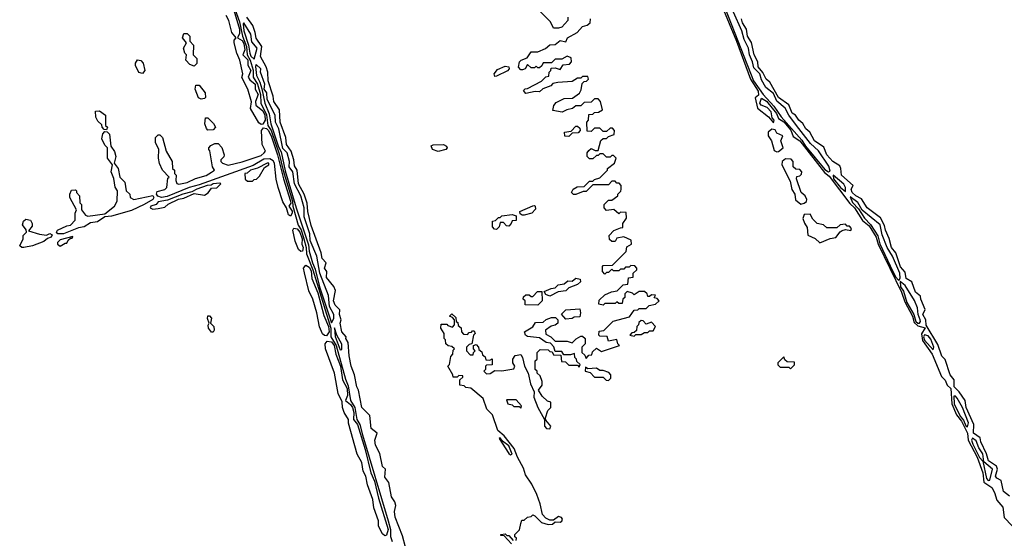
# Model space of a CAD drawing. Extents: x 2769579 to 2883812, y 684207 to 828660.
# Tile 168 of 256: x 2842650 to 2848379, y 741414 to 744430. Entities that reach past the tile are written whole.
import ezdxf

# ---------------------------------------------------------------- set-up
doc = ezdxf.new("R2010")
doc.units = 0

msp = doc.modelspace()

# ---------------------------------------------------------------- linework, layer by layer
at = {"layer": '0CON02XD'}
for points in [[(2846680.3, 744685), (2846918.7, 744075), (2846974.7, 743994.7), (2847037, 743927), (2847080.4, 743865), (2847199.7, 743729.7), (2847221.5, 743695), (2847335, 743559.5), (2847355, 743546)], [(2846724.4, 744534.4), (2846820, 744305), (2846900.9, 744085), (2846947.1, 744015), (2846948.9, 743991.1), (2846929.2, 743975), (2846942, 743915), (2847007.5, 743865), (2847035, 743830), (2847040, 743845), (2847028.3, 743858.3), (2847022, 743895), (2846998.8, 743918.8), (2846963.3, 743933.3), (2846956.9, 743945), (2846966.2, 743973.8), (2846995, 743956.2), (2847053.1, 743885), (2847065.5, 743855.5), (2847095, 743836.2), (2847136.7, 743786.7), (2847150.9, 743750.9), (2847188.2, 743725), (2847331.8, 743541.8), (2847359.6, 743519.6), (2847480.3, 743360.3), (2847506, 743336), (2847552.8, 743262.8), (2847591.4, 743231.4), (2847632.5, 743165), (2847644.8, 743124.8), (2847780.6, 742845), (2847799.5, 742789.5), (2847843.6, 742705), (2847855, 742668.9), (2847875, 742650.4), (2847917.5, 742637.5), (2847896.7, 742603.3), (2847902.8, 742565), (2847958.8, 742485), (2848013.6, 742355), (2848034, 742334), (2848045.6, 742305), (2848067.5, 742285), (2848074.1, 742195), (2848100.9, 742130.9), (2848128.7, 742095), (2848164.3, 742025), (2848167.3, 741985), (2848220, 741885), (2848254.2, 741795), (2848260.2, 741740.2), (2848305, 741710), (2848321.1, 741681.1), (2848335, 741636), (2848369.2, 741595), (2848377.5, 741535), (2848425, 741486.7)], [(2843894.1, 744515), (2843928.2, 744418.2), (2843946.2, 744335), (2843970, 744275), (2843972.9, 744225), (2843990.7, 744195), (2844007.4, 744137.4), (2844008.2, 744095), (2844033.4, 744055), (2844050.3, 743995), (2844053.8, 743943.8), (2844086.6, 743876.6), (2844094.5, 743815), (2844114, 743785), (2844159.5, 743649.5), (2844183.1, 743553.1), (2844238.1, 743375), (2844239.2, 743345), (2844270.9, 743235), (2844287, 743207), (2844303.7, 743155), (2844316, 743105), (2844317.9, 743067.9), (2844355.3, 742975), (2844460, 742635), (2844461.1, 742585), (2844490.5, 742535), (2844545, 742338.8), (2844561.4, 742301.4), (2844574.5, 742215), (2844598.9, 742175), (2844611.1, 742105), (2844628, 742075), (2844644.7, 742015), (2844794, 741515), (2844807.5, 741465), (2844808.2, 741425), (2844816.5, 741395)], [(2843895.5, 744485.5), (2843928.9, 744375), (2843929.4, 744350.6), (2843917.5, 744325), (2843945, 744308.9), (2843955, 744291.4), (2843960.8, 744255), (2843948.8, 744225), (2843976.6, 744196.6), (2843977.1, 744165), (2843994.5, 744135), (2843980, 744095), (2843989.5, 744079.5), (2844019.6, 744055), (2844020.6, 744025), (2844038, 743995), (2844022.5, 743955), (2844023, 743933), (2844065, 743900), (2844076.2, 743873.8), (2844078.2, 743845), (2844065, 743822.5), (2844055, 743820)], [(2845840, 744445), (2845840, 744425), (2845805, 744387.5), (2845785, 744380), (2845755, 744380), (2845738.3, 744418.3), (2845678.3, 744478.3)], [(2844055, 743820), (2844040.7, 743830.7), (2843993, 743913), (2843998.3, 743951.7), (2843977.5, 744025), (2843943, 744093), (2843947.5, 744115), (2843930, 744195), (2843912.5, 744235), (2843897.5, 744295), (2843898.3, 744311.7), (2843910, 744325), (2843883.3, 744355), (2843866, 744425), (2843851.2, 744455)], [(2844895, 741362.5), (2844877.5, 741427.5), (2844835, 741537.5), (2844830.8, 741569.2), (2844837.5, 741605), (2844832.5, 741625), (2844814, 741655), (2844797.7, 741737.7), (2844775, 741770), (2844777.5, 741815), (2844760.5, 741830.5), (2844746, 741906), (2844720, 741955), (2844716.7, 741985), (2844730, 742025), (2844695, 742052.5), (2844687.5, 742127.5), (2844641.4, 742175), (2844620.6, 742275), (2844610.6, 742295), (2844598, 742365), (2844579.2, 742415), (2844566.2, 742475), (2844561.7, 742551.7), (2844547.5, 742575), (2844550, 742585), (2844523.8, 742615), (2844513.8, 742665), (2844520, 742685), (2844511.2, 742715), (2844511.7, 742741.7), (2844485, 742770), (2844476.2, 742795), (2844486.7, 742855), (2844478.3, 742878.3), (2844435, 742930), (2844437.5, 742965), (2844423.3, 742985), (2844432.5, 743015), (2844410.5, 743040.5), (2844404, 743074), (2844345, 743232.5), (2844326, 743315), (2844322.3, 743362.3), (2844305.7, 743415.7), (2844271.4, 743475), (2844264.2, 743554.2), (2844249.5, 743579.5), (2844245.8, 743615), (2844228.6, 743665), (2844201.4, 743705), (2844198.8, 743745), (2844166, 743835), (2844162.5, 743905), (2844128, 743955), (2844124.2, 743985), (2844095.7, 744075), (2844094.2, 744124.2), (2844084.3, 744155), (2844051.2, 744215), (2844058.8, 744275), (2844025, 744322.5), (2844020.8, 744355), (2844005.8, 744395.8), (2843970.8, 744445)], [(2846145, 743220), (2846158.3, 743221.7), (2846160, 743245), (2846180, 743275), (2846178.3, 743308.3), (2846145, 743310), (2846135, 743300), (2846107, 743327), (2846065, 743320), (2846050, 743335), (2846050, 743355), (2846075, 743380), (2846095, 743380), (2846130, 743405), (2846130, 743415), (2846147, 743433), (2846150, 743445), (2846150, 743465), (2846138.3, 743478.3), (2846125, 743480), (2846115, 743490), (2846095, 743490), (2846075, 743470), (2845985, 743470), (2845945, 743430), (2845928.3, 743431.7), (2845885, 743412.5), (2845873, 743413), (2845860, 743425), (2845870, 743445), (2845893, 743457), (2845935, 743460), (2845965, 743490), (2845985, 743490), (2845995, 743500), (2846025, 743510), (2846070, 743555), (2846070, 743565), (2846110, 743595), (2846120, 743625), (2846105, 743640), (2846095, 743640), (2846085, 743630), (2846065, 743630), (2846045, 743650), (2846025, 743650), (2846015, 743640), (2846005, 743640), (2845985, 743620), (2845965, 743620), (2845952.5, 743635), (2845952.5, 743655), (2845960.7, 743669.3), (2845975, 743680), (2845998.3, 743668.3), (2846015, 743670), (2846031.7, 743728.3), (2846045, 743740), (2846065, 743740), (2846075, 743750), (2846108.3, 743761.7), (2846110, 743785), (2846098.3, 743798.3), (2846085, 743800), (2846065, 743780), (2846045, 743780), (2846025, 743800), (2845995, 743800), (2845975, 743780), (2845951.7, 743781.7), (2845950, 743835), (2845960, 743845), (2845961.7, 743878.3), (2845985, 743880), (2845995, 743890), (2846017, 743893), (2846040, 743905), (2846030, 743955), (2846015, 743970), (2845995, 743970), (2845975, 743950), (2845935, 743947.5), (2845915, 743930), (2845885, 743930), (2845867, 743913), (2845833.6, 743906.4), (2845807, 743893), (2845751.7, 743901.7), (2845758.3, 743931.7), (2845771.7, 743948.3), (2845818.3, 743971.7), (2845867, 743973), (2845906.4, 744003.6), (2845917, 744023), (2845921.7, 744058.3), (2845935, 744070), (2845948.3, 744071.7), (2845960, 744085), (2845955, 744100), (2845925, 744100), (2845915, 744090), (2845895, 744090), (2845865, 744070), (2845780, 744065), (2845751.7, 744058.3), (2845740, 744045), (2845693, 744027), (2845675, 744010), (2845648.3, 744011.7), (2845595, 744000), (2845581.7, 744018.3), (2845591.7, 744028.3), (2845605, 744030), (2845685, 744072.5), (2845711.7, 744098.3), (2845728.3, 744101.7), (2845730, 744125), (2845740, 744135), (2845741.7, 744148.3), (2845765, 744150), (2845795, 744140), (2845811.7, 744168.3), (2845848.3, 744171.7), (2845860, 744185), (2845858.3, 744208.3), (2845835, 744217.5), (2845805, 744200), (2845765, 744200), (2845745, 744180), (2845695, 744180), (2845688.3, 744161.7), (2845675, 744150), (2845665, 744150), (2845655, 744160), (2845645, 744150), (2845625, 744150), (2845605, 744170), (2845590, 744145), (2845575, 744137.5), (2845565, 744137.5), (2845553, 744153), (2845558.8, 744185), (2845567.5, 744195), (2845601.7, 744208.3), (2845625, 744242.5), (2845665, 744243.3), (2845708.3, 744261.7), (2845735, 744283.8), (2845765, 744286.7), (2845795, 744308.8), (2845828.3, 744301.7), (2845837.5, 744325), (2845892.5, 744355), (2845925, 744390), (2845951.7, 744398.3), (2845968.3, 744411.7), (2845970, 744435)], [(2847355, 743546), (2847365, 743550), (2847358.3, 743578.3), (2847296.8, 743666.8), (2847250.6, 743710.6), (2847169.4, 743815), (2847124.7, 743874.7), (2847104.4, 743915), (2847055, 743955.8), (2847035, 744001.1), (2846990.6, 744035), (2846965, 744081.2), (2846956.5, 744115), (2846920.8, 744150.8), (2846914.4, 744185), (2846895.6, 744225), (2846889.5, 744265), (2846864.6, 744314.6), (2846851.1, 744365), (2846803.9, 744473.9)], [(2848408.6, 741658.6), (2848374.3, 741685), (2848360.7, 741750.7), (2848335, 741763.3), (2848326.7, 741775), (2848338.8, 741815), (2848332.5, 741832.5), (2848285.8, 741865), (2848275.8, 741905), (2848242.5, 741975), (2848238, 741998), (2848200, 742025), (2848201.2, 742075), (2848156.2, 742175), (2848150, 742215), (2848116.7, 742265), (2848087.5, 742295), (2848086.7, 742335), (2848063.3, 742365), (2848033.8, 742453.8), (2848015, 742473.3), (2847991.2, 742541.2), (2847923, 742653), (2847922.5, 742685), (2847903.8, 742715), (2847917.5, 742745), (2847892.5, 742805), (2847891.7, 742821.7), (2847862.5, 742845), (2847840, 742905), (2847807.5, 742925), (2847801.7, 742961.7), (2847775, 742993.3), (2847747.5, 743075), (2847722.5, 743105), (2847708, 743158), (2847686.7, 743205), (2847682.3, 743232.3), (2847658.3, 743278.3), (2847580, 743335), (2847548.3, 743388.3), (2847513.8, 743405), (2847492.5, 743425), (2847487.5, 743445), (2847500, 743465), (2847431.2, 743525), (2847428, 743565), (2847420.8, 743580.8), (2847380, 743605), (2847345, 743643.3), (2847328.6, 743688.6), (2847273.3, 743725), (2847246.2, 743776.2), (2847223.3, 743795), (2847206.1, 743826.1), (2847183.3, 743845), (2847164, 743874), (2847145, 743886.7), (2847124.2, 743934.2), (2847065, 743978), (2847015, 744067.5), (2846993.8, 744085), (2846973.6, 744123.6), (2846946.2, 744155), (2846943.8, 744185), (2846924, 744225), (2846908, 744298), (2846884, 744335), (2846878.8, 744375), (2846855, 744412.5), (2846850, 744435)], [(2844015, 744200), (2844031.4, 744265), (2844001.1, 744301.1), (2843995, 744346.7), (2843955, 744412.5), (2843950, 744405), (2843954.5, 744365.5), (2843982.1, 744282.1), (2843988.1, 744235), (2843995, 744218.8), (2844015, 744200)], [(2843665, 744160), (2843639.3, 744169.3), (2843617.5, 744195), (2843620, 744225), (2843610, 744235), (2843602.5, 744265), (2843620, 744295), (2843597.5, 744325), (2843605, 744350), (2843625, 744350), (2843640, 744335), (2843640, 744305), (2843661.7, 744281.7), (2843660, 744225), (2843680, 744205), (2843680, 744175), (2843665, 744160)], [(2843365, 744117.5), (2843342.3, 744122.3), (2843323, 744163), (2843323, 744177), (2843335, 744197.5), (2843355, 744193.3), (2843367.7, 744177.7), (2843377.5, 744135), (2843365, 744117.5)], [(2844465, 742667.5), (2844478.3, 742691.7), (2844477.1, 742715), (2844452.9, 742762.9), (2844445.7, 742825), (2844395.8, 742955), (2844378.6, 743055), (2844340, 743145), (2844338.1, 743185), (2844304.3, 743284.3), (2844305.4, 743335), (2844286.5, 743405), (2844248.1, 743475), (2844238.9, 743545), (2844218.6, 743575), (2844219.2, 743605), (2844207.1, 743655), (2844180.8, 743680.8), (2844156.9, 743795), (2844139.2, 743835), (2844136, 743875), (2844090, 743965), (2844087.1, 744005), (2844072.5, 744025), (2844075.8, 744055), (2844051.2, 744125), (2844053.3, 744145), (2844025, 744170), (2844021.7, 744158.3), (2844028, 744105), (2844047.3, 744067.3), (2844058, 744028), (2844076.2, 743945), (2844101.7, 743881.7), (2844111.9, 743825), (2844155, 743691.2), (2844171.9, 743661.9), (2844195, 743551.2), (2844258.2, 743335), (2844329.7, 743119.7), (2844333.2, 743083.2), (2844352.7, 743015), (2844368.9, 742978.9), (2844395, 742876.2), (2844465, 742667.5)], [(2845415, 744100), (2845410, 744115), (2845429.5, 744140.5), (2845475, 744160), (2845496.7, 744155), (2845497.5, 744145), (2845488, 744132), (2845425, 744102.5), (2845415, 744100)], [(2843705, 743967.5), (2843690, 743975), (2843670, 744025), (2843675, 744050), (2843695, 744050), (2843730, 744005), (2843731.7, 743978.3), (2843725, 743972.5), (2843705, 743967.5)], [(2843155, 743790), (2843141.7, 743791.7), (2843130, 743805), (2843128.3, 743818.3), (2843105, 743840), (2843093.6, 743863.6), (2843091.7, 743898.3), (2843115, 743900), (2843150, 743875), (2843150, 743815), (2843160, 743805), (2843155, 743790)], [(2843745, 743787.5), (2843736.4, 743796.4), (2843727.5, 743825), (2843731.7, 743858.3), (2843745, 743860), (2843777, 743827), (2843790, 743805), (2843775, 743790), (2843745, 743787.5)], [(2844225, 743287.5), (2844213.3, 743295), (2844202.5, 743335), (2844180.5, 743370.5), (2844153.8, 743455), (2844142.3, 743502.3), (2844131.8, 743595), (2844125, 743609.4), (2844105, 743620.4), (2844071.1, 743618.9), (2844008.9, 743581.1), (2843695, 743468.8), (2843635.5, 743454.5), (2843507.9, 743402.1), (2843475, 743395.5), (2843453, 743403), (2843446.2, 743415), (2843450, 743430), (2843495, 743443.3), (2843506.7, 743455), (2843512.5, 743507.5), (2843520, 743515), (2843480, 743555), (2843463, 743593), (2843457.5, 743625), (2843460, 743675), (2843440, 743715), (2843440, 743745), (2843455, 743760), (2843465, 743760), (2843480, 743745), (2843502.5, 743665), (2843537.5, 743605), (2843540, 743565), (2843550, 743555), (2843550, 743535), (2843560, 743525), (2843557.5, 743495), (2843565, 743477.5), (2843575.8, 743474.2), (2843625, 743482.5), (2843672.7, 743507.3), (2843735, 743524), (2843765, 743543.3), (2843782.5, 743555), (2843772.5, 743575), (2843757, 743667), (2843750, 743675), (2843750, 743685), (2843761.7, 743698.3), (2843785, 743710), (2843805, 743710), (2843827, 743687), (2843840, 743645), (2843837, 743633), (2843820, 743615), (2843820, 743605), (2843830, 743595), (2843863.6, 743583.6), (2843945, 743602.5), (2844055, 743640), (2844073.3, 743655), (2844080, 743665), (2844060, 743705), (2844057.5, 743785), (2844068.3, 743801.7), (2844085, 743797.1), (2844098.5, 743785), (2844115, 743749.4), (2844150.8, 743645), (2844184, 743504), (2844226.5, 743375), (2844226.9, 743363.1), (2844216, 743345), (2844235, 743316), (2844235.6, 743305), (2844225, 743287.5)], [(2845845, 743750), (2845821.7, 743751.7), (2845820, 743775), (2845858.3, 743781.7), (2845885, 743810), (2845895, 743810), (2845908.3, 743798.3), (2845910, 743785), (2845898.3, 743771.7), (2845865, 743770), (2845845, 743750)], [(2847055, 743661.2), (2847065, 743663.8), (2847092.5, 743685), (2847077.5, 743725), (2847090, 743755), (2847055, 743770), (2847045, 743790), (2847025, 743792.5), (2847003.8, 743775), (2847003.8, 743755), (2847023.8, 743725), (2847039.5, 743669.5), (2847055, 743661.2)], [(2842905, 743184.4), (2842872.5, 743185), (2842863.3, 743195), (2842870, 743205), (2842925, 743232), (2842945.7, 743234.3), (2842973.3, 743265), (2842972.5, 743305), (2842980, 743325), (2842942.5, 743395), (2842942.5, 743415), (2842951.7, 743438.3), (2842975, 743440), (2842980, 743435), (2842980, 743425), (2842997.5, 743405), (2843000, 743365), (2843010, 743355), (2843010, 743325), (2843033.6, 743293.6), (2843047, 743287), (2843145, 743300), (2843202.5, 743345), (2843217.5, 743375), (2843220, 743435), (2843206.1, 743456.1), (2843197, 743507), (2843182.5, 743545), (2843190, 743585), (2843160, 743625), (2843160, 743685), (2843145, 743700), (2843127, 743737), (2843133, 743767), (2843145, 743780), (2843158.3, 743778.3), (2843172.5, 743765), (2843180, 743695), (2843202.5, 743662.5), (2843210, 743635), (2843200, 743595), (2843223.6, 743563.6), (2843233.3, 743513.3), (2843262.5, 743485), (2843270, 743435), (2843290, 743415), (2843292.5, 743395), (2843315, 743383.3), (2843425, 743407.5), (2843431.2, 743395), (2843425, 743384), (2843375, 743355.6), (2843299.6, 743320.4), (2843185, 743286.7), (2843145, 743284), (2843102.5, 743255), (2843061.1, 743248.9), (2843025, 743225.5), (2842991.2, 743218.8), (2842905, 743184.4)], [(2845085, 743663.8), (2845052.5, 743675), (2845043, 743697), (2845055, 743702.5), (2845115, 743703.3), (2845132.5, 743695), (2845137.5, 743685), (2845130, 743675), (2845085, 743663.8)], [(2847195, 743357.5), (2847215, 743362.5), (2847228.3, 743371.7), (2847230, 743385), (2847220, 743405), (2847197.5, 743425), (2847170, 743505), (2847171.7, 743518.3), (2847188.3, 743521.7), (2847198.3, 743531.7), (2847200, 743545), (2847188.3, 743558.3), (2847165, 743560), (2847150, 743575), (2847150, 743605), (2847138.3, 743618.3), (2847105, 743620), (2847086.2, 743605), (2847083.8, 743585), (2847131.7, 743491.7), (2847142.7, 743442.7), (2847159.2, 743415), (2847162.9, 743382.9), (2847195, 743357.5)], [(2844005, 743490), (2844015, 743500), (2844028.3, 743501.7), (2844045, 743520), (2844075, 743570), (2844100, 743585), (2844100, 743595), (2844090, 743595), (2844034.2, 743565.8), (2843993.3, 743555), (2843972.5, 743537.5), (2843960, 743535), (2843961.7, 743501.7), (2843975, 743490), (2844005, 743490)], [(2847455, 743430), (2847454.2, 743455), (2847445, 743474), (2847383.6, 743526.4), (2847385, 743504.3), (2847425, 743454.5), (2847455, 743430)], [(2843425, 743327.5), (2843455, 743332.5), (2843495, 743340), (2843513, 743357), (2843573, 743387), (2843605, 743392.5), (2843665, 743420), (2843725, 743410), (2843746.4, 743423.6), (2843765, 743450), (2843797, 743453), (2843820, 743475), (2843815, 743480), (2843775, 743476.2), (2843763.3, 743466.7), (2843740, 743465), (2843680, 743445), (2843651.7, 743428.3), (2843600, 743415), (2843510, 743380), (2843455, 743370), (2843443.9, 743356.1), (2843412.5, 743345), (2843410, 743335), (2843425, 743327.5)], [(2847765, 742913.3), (2847773.2, 742926.8), (2847770, 742955), (2847728.5, 743055), (2847696.7, 743105), (2847668.3, 743178.3), (2847656.6, 743236.6), (2847552.1, 743322.1), (2847527.2, 743367.2), (2847481.2, 743398.8), (2847495, 743366), (2847530.3, 743330.3), (2847564.5, 743275), (2847599.5, 743239.5), (2847642.9, 743172.9), (2847655, 743125.8), (2847715, 742998.1), (2847745, 742934.4), (2847765, 742913.3)], [(2845585, 743292.5), (2845572.5, 743292.5), (2845561.7, 743301.7), (2845560, 743315), (2845635, 743347.5), (2845645, 743350), (2845650, 743345), (2845651.7, 743328.3), (2845630, 743305), (2845585, 743292.5)], [(2845425, 743210), (2845411.7, 743211.7), (2845400, 743225), (2845401.7, 743258.3), (2845418.3, 743261.7), (2845435, 743280), (2845445, 743280), (2845455, 743290), (2845515, 743297.5), (2845538.3, 743288.3), (2845538.3, 743261.7), (2845515, 743260), (2845510, 743245), (2845495, 743230), (2845481.7, 743231.7), (2845465, 743250), (2845445, 743250), (2845440, 743225), (2845425, 743210)], [(2847305, 743132.5), (2847365, 743156.7), (2847397.7, 743162.3), (2847423.3, 743196.7), (2847435, 743203.3), (2847455, 743210), (2847485, 743203.3), (2847490, 743215), (2847478.3, 743228.3), (2847465, 743230), (2847455, 743240), (2847423, 743237), (2847405, 743220), (2847345, 743220), (2847327, 743237), (2847290, 743245), (2847265, 743270), (2847248.3, 743298.3), (2847215, 743296.2), (2847206.4, 743273.6), (2847215.8, 743245.8), (2847232.3, 743222.3), (2847235.9, 743175.9), (2847277.3, 743157.3), (2847305, 743132.5)], [(2842675, 743104.4), (2842662.5, 743105), (2842650, 743115), (2842670, 743155), (2842670, 743175), (2842690, 743195), (2842688.3, 743208.3), (2842667, 743237), (2842671.7, 743258.3), (2842685, 743270), (2842713.3, 743263.3), (2842722.5, 743245), (2842721.7, 743228.3), (2842701.7, 743201.7), (2842765, 743183.3), (2842805, 743177.5), (2842825, 743186.2), (2842838.8, 743178.8), (2842833.3, 743165), (2842812.3, 743157.7), (2842789.8, 743140.2), (2842725, 743114.4), (2842675, 743104.4)], [(2844285, 743081.2), (2844272.9, 743092.9), (2844252.7, 743142.7), (2844238.8, 743205), (2844245, 743217.5), (2844265, 743213.1), (2844278.9, 743195), (2844292.5, 743155), (2844291.4, 743125), (2844300, 743105), (2844295, 743083.8), (2844285, 743081.2)], [(2845538.3, 741401.7), (2845540, 741415), (2845531.7, 741421.7), (2845530, 741435), (2845557, 741463), (2845565, 741500), (2845571.7, 741518.3), (2845585, 741520), (2845605, 741537.5), (2845625, 741540), (2845635, 741550), (2845647.5, 741545), (2845685, 741506.2), (2845725, 741494), (2845750, 741495), (2845765, 741510), (2845795, 741507.5), (2845805, 741512.5), (2845807.5, 741525), (2845802.5, 741535), (2845785, 741540), (2845755, 741520), (2845735, 741518.8), (2845711.1, 741531.1), (2845692.1, 741552.1), (2845677.8, 741615), (2845657.9, 741667.9), (2845629.4, 741729.4), (2845592.8, 741782.8), (2845581.1, 741821.1), (2845545.6, 741885), (2845526.9, 741936.9), (2845469.5, 742009.5), (2845431.2, 742041.2), (2845401.1, 742131.1), (2845368, 742165), (2845346.9, 742226.9), (2845275, 742287.5), (2845245, 742290), (2845235, 742300), (2845210, 742305), (2845210, 742335), (2845228.3, 742351.7), (2845228.3, 742358.3), (2845205, 742360), (2845195, 742350), (2845171.7, 742351.7), (2845170, 742365), (2845140, 742415), (2845150, 742425), (2845158.3, 742471.7), (2845170, 742485), (2845172.5, 742507.5), (2845180, 742515), (2845165, 742530), (2845143, 742533), (2845130, 742545), (2845127.5, 742567.5), (2845120, 742575), (2845120, 742605), (2845100, 742635), (2845101.7, 742658.3), (2845135, 742660), (2845141.7, 742651.7), (2845168.3, 742641.7), (2845180, 742655), (2845180, 742685), (2845168.3, 742698.3), (2845150, 742705), (2845165, 742720), (2845188.3, 742698.3), (2845190, 742675), (2845198.3, 742668.3), (2845201.7, 742651.7), (2845218.3, 742638.3), (2845220, 742615), (2845231.7, 742601.7), (2845255, 742600), (2845265, 742610), (2845278.3, 742611.7), (2845285, 742620), (2845295, 742620), (2845300, 742605), (2845290, 742595), (2845280, 742545), (2845265, 742540), (2845250, 742525), (2845250, 742505), (2845271.7, 742481.7), (2845288.3, 742481.7), (2845290, 742495), (2845300, 742505), (2845290, 742515), (2845290, 742535), (2845305, 742540), (2845320, 742525), (2845321.7, 742511.7), (2845338.3, 742498.3), (2845341.7, 742481.7), (2845358.3, 742468.3), (2845361.7, 742451.7), (2845385, 742450), (2845398.3, 742458.3), (2845398.3, 742421.7), (2845365, 742420), (2845360, 742415), (2845360, 742395), (2845350, 742385), (2845365, 742370), (2845387, 742373), (2845415, 742390), (2845455, 742387.5), (2845525, 742400), (2845530, 742415), (2845520, 742435), (2845520, 742455), (2845533, 742477), (2845565, 742482.5), (2845576.2, 742465), (2845586.7, 742415), (2845608.8, 742375), (2845621.2, 742311.2), (2845643.3, 742265), (2845641.2, 742235), (2845663.8, 742175), (2845702.5, 742105), (2845703.8, 742065), (2845715, 742052.5), (2845735, 742050), (2845740, 742065), (2845711.7, 742101.7), (2845710, 742115), (2845723, 742157), (2845740, 742175), (2845740, 742205), (2845721.7, 742211.7), (2845690.7, 742240.7), (2845667.5, 742275), (2845690, 742305), (2845690, 742325), (2845678.3, 742358.3), (2845660, 742375), (2845660, 742385), (2845650, 742395), (2845650, 742445), (2845660, 742455), (2845660, 742495), (2845678.3, 742511.7), (2845725, 742510), (2845735, 742500), (2845748.3, 742498.3), (2845755, 742480), (2845798.3, 742478.3), (2845801.7, 742441.7), (2845825, 742440), (2845845, 742420), (2845895, 742420), (2845905, 742410), (2845910, 742425), (2845891.7, 742441.7), (2845890, 742455), (2845880, 742465), (2845878.3, 742488.3), (2845855, 742480), (2845815, 742480), (2845805, 742500), (2845765, 742500), (2845758.3, 742528.3), (2845738.3, 742548.3), (2845713, 742553), (2845675, 742580), (2845605, 742586.7), (2845593.3, 742595), (2845587.5, 742615), (2845636.4, 742643.6), (2845651.7, 742668.3), (2845695, 742670), (2845713, 742687), (2845745, 742697.5), (2845767, 742697), (2845780, 742685), (2845780, 742665), (2845765, 742652.5), (2845743, 742647), (2845710, 742625), (2845711.7, 742601.7), (2845740, 742585), (2845765, 742560), (2845835, 742560), (2845865, 742550), (2845887, 742573), (2845915, 742590), (2845925, 742590), (2845940, 742575), (2845940, 742545), (2845920, 742525), (2845920, 742495), (2845938.3, 742478.3), (2845945, 742460), (2845961.7, 742478.3), (2845978.3, 742481.7), (2845981.7, 742498.3), (2846005, 742520), (2846035, 742500), (2846140, 742535), (2846130, 742545), (2846125, 742570), (2846075, 742560), (2846068.3, 742588.3), (2846025, 742590), (2846020, 742595), (2846021.7, 742618.3), (2846048.3, 742621.7), (2846103, 742677), (2846198.3, 742701.7), (2846225, 742740), (2846247, 742743), (2846255, 742750), (2846295, 742750), (2846313, 742767), (2846350, 742775), (2846370, 742795), (2846358.3, 742808.3), (2846341.7, 742811.7), (2846348.3, 742828.3), (2846325, 742830), (2846315, 742820), (2846305, 742820), (2846300, 742835), (2846285, 742850), (2846255, 742850), (2846225, 742830), (2846215, 742840), (2846185, 742850), (2846170, 742835), (2846170, 742815), (2846160, 742805), (2846155, 742780), (2846135, 742780), (2846125, 742790), (2846115, 742780), (2846055, 742780), (2846045, 742770), (2846020, 742775), (2846021.7, 742798.3), (2846055, 742830), (2846093, 742847), (2846127, 742853), (2846161.7, 742888.3), (2846188.3, 742891.7), (2846191.7, 742928.3), (2846218.3, 742931.7), (2846220, 742955), (2846240, 742975), (2846240, 742985), (2846228.3, 742998.3), (2846205, 743000), (2846195, 742990), (2846175, 742990), (2846165, 742980), (2846145, 742980), (2846135, 742970), (2846105, 742970), (2846095, 742980), (2846075, 742960), (2846065, 742960), (2846055, 742950), (2846040, 742965), (2846040, 742995), (2846045, 743000), (2846098.3, 743001.7), (2846178.3, 743081.7), (2846181.7, 743108.3), (2846210, 743125), (2846208.3, 743148.3), (2846165, 743167.5), (2846125, 743160), (2846115, 743140), (2846095, 743140), (2846081.7, 743151.7), (2846080, 743175), (2846107, 743203), (2846145, 743220)], [(2842885, 743112.5), (2842915, 743130), (2842925, 743130), (2842931.7, 743148.3), (2842945, 743160), (2842955, 743160), (2842958.3, 743168.3), (2842885, 743150), (2842870, 743135), (2842870, 743125), (2842885, 743112.5)], [(2844435, 742591.2), (2844422.5, 742592.5), (2844412.7, 742602.7), (2844393.6, 742643.6), (2844378.8, 742725), (2844356, 742805), (2844332.7, 742852.7), (2844307, 742957), (2844302, 742985), (2844315, 743002), (2844335, 742990), (2844345, 742970), (2844350.6, 742925), (2844385, 742840.8), (2844420, 742710), (2844445.8, 742645), (2844450.4, 742615), (2844435, 742591.2)], [(2845735, 742822.5), (2845711.7, 742831.7), (2845701.7, 742848.3), (2845743, 742867), (2845765, 742870), (2845783, 742887), (2845817, 742893), (2845838.3, 742911.7), (2845865, 742910), (2845885, 742927.5), (2845910, 742920), (2845912.5, 742905), (2845895, 742890), (2845845, 742870), (2845827, 742853), (2845783, 742847), (2845735, 742822.5)], [(2847875, 742665.6), (2847885, 742665.8), (2847891.1, 742675), (2847889.1, 742685), (2847877.5, 742715), (2847873.1, 742755), (2847856.2, 742796.2), (2847801.4, 742885), (2847773, 742907), (2847775, 742876.2), (2847791.8, 742851.8), (2847812.1, 742785), (2847852.3, 742715), (2847864.1, 742675), (2847875, 742665.6)], [(2845665, 742770), (2845591.7, 742771.7), (2845590, 742795), (2845580, 742805), (2845581.7, 742818.3), (2845595, 742830), (2845615, 742830), (2845625, 742820), (2845635, 742820), (2845661.7, 742848.3), (2845688.3, 742848.3), (2845690, 742795), (2845665, 742770)], [(2843775, 742612.5), (2843765, 742612.5), (2843748.8, 742635), (2843746.7, 742653.3), (2843752.5, 742665), (2843741.7, 742691.7), (2843745, 742707.5), (2843755, 742707.5), (2843766.7, 742695), (2843760, 742665), (2843780, 742645), (2843781.2, 742625), (2843775, 742612.5)], [(2845828.3, 742688.3), (2845801.7, 742718.3), (2845828.3, 742741.7), (2845908.3, 742748.3), (2845912.5, 742725), (2845908.3, 742701.7), (2845875, 742700), (2845865, 742692.5), (2845828.3, 742688.3)], [(2846225, 742590), (2846235, 742600), (2846265, 742600), (2846285, 742610), (2846305, 742610), (2846315, 742620), (2846335, 742620), (2846350, 742645), (2846325, 742670), (2846295, 742660), (2846278.3, 742678.3), (2846265, 742680), (2846251.7, 742668.3), (2846250, 742655), (2846240, 742645), (2846238.3, 742621.7), (2846225, 742610), (2846211.7, 742608.3), (2846200, 742595), (2846225, 742590)], [(2844515, 742510), (2844525, 742512.5), (2844525, 742542.5), (2844495.8, 742595.8), (2844482.5, 742637.5), (2844485, 742587.5), (2844515, 742510)], [(2847965, 742510), (2847968.6, 742525), (2847951.2, 742571.2), (2847935, 742591.4), (2847915, 742598.1), (2847909.2, 742585), (2847915, 742565.7), (2847965, 742510)], [(2844775, 741427.5), (2844760.5, 741440.5), (2844737.5, 741485), (2844736.7, 741515), (2844710.7, 741590.7), (2844705, 741640), (2844674, 741724), (2844663.3, 741775), (2844648.8, 741805), (2844640, 741855), (2844613.6, 741903.6), (2844563.6, 742083.6), (2844562.5, 742105), (2844537.5, 742145), (2844527.5, 742175), (2844527, 742207), (2844502.5, 742255), (2844482.5, 742375), (2844428.8, 742515), (2844428, 742545), (2844438.8, 742561.2), (2844465, 742555.5), (2844479.4, 742535), (2844488.5, 742485), (2844516.2, 742415), (2844528.9, 742335), (2844554.6, 742285), (2844557.7, 742245), (2844546.2, 742215), (2844575, 742192.5), (2844586.5, 742175), (2844594.6, 742145), (2844592, 742105), (2844615.3, 742075), (2844660.1, 741930.1), (2844693.6, 741793.6), (2844715, 741746), (2844737.8, 741647.8), (2844793.5, 741465), (2844785, 741432.5), (2844775, 741427.5)], [(2847135, 742400), (2847158.3, 742421.7), (2847158.3, 742438.3), (2847115, 742440), (2847101.7, 742451.7), (2847095, 742470), (2847060, 742435), (2847061.7, 742421.7), (2847075, 742410), (2847125, 742410), (2847135, 742400)], [(2846075, 742332.5), (2846090, 742345), (2846090, 742365), (2846078.3, 742378.3), (2846045, 742390), (2846025, 742390), (2846005, 742402.5), (2845955, 742400), (2845941.7, 742408.3), (2845940, 742385), (2845968.3, 742378.3), (2845995, 742350), (2846045, 742350), (2846063, 742333), (2846075, 742332.5)], [(2845565, 742170), (2845570, 742185), (2845538.3, 742218.3), (2845481.7, 742218.3), (2845490, 742195), (2845515, 742190), (2845525, 742180), (2845555, 742180), (2845565, 742170)], [(2848165, 742061.2), (2848170.6, 742085), (2848134.5, 742175), (2848105, 742228), (2848095, 742240), (2848085, 742240), (2848087.1, 742195), (2848121.2, 742125), (2848141.4, 742101.4), (2848155, 742068), (2848165, 742061.2)], [(2845505, 741898.8), (2845515, 741902.5), (2845495, 741951.2), (2845458.3, 741978.3), (2845445, 741997.5), (2845440, 741995), (2845495, 741906.7), (2845505, 741898.8)], [(2848285, 741750.8), (2848295, 741752), (2848309.4, 741815), (2848259.3, 741859.3), (2848252.9, 741905), (2848230.3, 741940.3), (2848215, 741980), (2848194.4, 741995.6), (2848187.5, 741985), (2848195, 741962), (2848235, 741884.2), (2848253.3, 741863.3), (2848275, 741761.2), (2848285, 741750.8)], [(2845511.7, 741381.7), (2845468.3, 741428.3), (2845450, 741430), (2845450, 741435), (2845475, 741440), (2845485, 741430), (2845495, 741430), (2845521.7, 741401.7)]]:
    msp.add_lwpolyline(points, dxfattribs=at)

doc.saveas('drawing.dxf')
